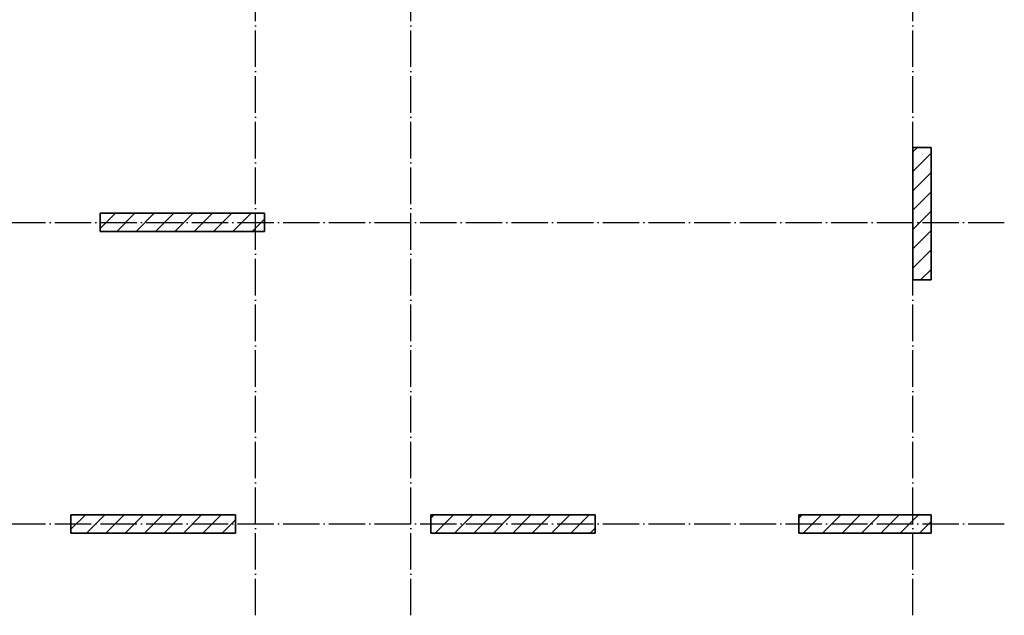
# Model space of a CAD drawing. Header units: millimetres. Extents: x -49773 to 2322955, y -3321 to 58485.
# Tile 229 of 256: x 975410 to 986192, y 29263 to 35782. Entities that reach past the tile are written whole.
import ezdxf

# ---------------------------------------------------------------- set-up
doc = ezdxf.new("R2010")
doc.units = ezdxf.units.MM
doc.linetypes.add('______11', pattern=[500, 400, -50, 0, -50])
doc.linetypes.add('______5', pattern=[1100, 800, -100, 100, -100])
doc.layers.add('Осевая линия_ общее', color=7, linetype='______5', lineweight=13, true_color=0xa0a0a0)

msp = doc.modelspace()

# ---------------------------------------------------------------- linework, layer by layer
at = {"color": 7, "linetype": 'Continuous', "lineweight": 35, "transparency": 33554687}
for p, q in [((985392.2, 34382.9), (985192.2, 34382.9)), ((985192.2, 34382.9), (985192.2, 32932.9)), ((985392.2, 32932.9), (985392.2, 34382.9)), ((978092.2, 33662.9), (976292.2, 33662.9)), ((976292.2, 33662.9), (976292.2, 33462.9)), ((978092.2, 33462.9), (978092.2, 33662.9)), ((976292.2, 33462.9), (978092.2, 33462.9)), ((985192.2, 32932.9), (985392.2, 32932.9)), ((977772.2, 30362.9), (975972.2, 30362.9)), ((975972.2, 30362.9), (975972.2, 30162.9)), ((977772.2, 30162.9), (977772.2, 30362.9)), ((981712.2, 30362.9), (979912.2, 30362.9)), ((979912.2, 30362.9), (979912.2, 30162.9)), ((981712.2, 30162.9), (981712.2, 30362.9)), ((985392.2, 30362.9), (983942.2, 30362.9)), ((983942.2, 30362.9), (983942.2, 30162.9)), ((985392.2, 30162.9), (985392.2, 30362.9)), ((975972.2, 30162.9), (977772.2, 30162.9)), ((979912.2, 30162.9), (981712.2, 30162.9)), ((983942.2, 30162.9), (985392.2, 30162.9))]:
    msp.add_line(p, q, dxfattribs=at)
at = {"color": 253, "linetype": '______11', "lineweight": 18, "true_color": 0xababab, "transparency": 33554687}
for p, q in [((985192.2, 34333.9), (985241.2, 34382.9)), ((985192.2, 33909.6), (985392.2, 34109.6)), ((976292.2, 33494.9), (976460.2, 33662.9)), ((976684.5, 33462.9), (976884.5, 33662.9)), ((977108.8, 33462.9), (977308.8, 33662.9)), ((977533, 33462.9), (977733, 33662.9)), ((985192.2, 33485.4), (985392.2, 33685.4)), ((977957.3, 33462.9), (978092.2, 33597.9)), ((985192.2, 33061.1), (985392.2, 33261.1)), ((975972.2, 30205.1), (976130.1, 30362.9)), ((976354.4, 30162.9), (976554.4, 30362.9)), ((976778.6, 30162.9), (976978.6, 30362.9)), ((977202.9, 30162.9), (977402.9, 30362.9)), ((977627.1, 30162.9), (977772.2, 30308)), ((979912.2, 30326.7), (979948.5, 30362.9)), ((980172.7, 30162.9), (980372.7, 30362.9)), ((980597, 30162.9), (980797, 30362.9)), ((981021.3, 30162.9), (981221.3, 30362.9)), ((981445.5, 30162.9), (981645.5, 30362.9)), ((983991.1, 30162.9), (984191.1, 30362.9)), ((984415.4, 30162.9), (984615.4, 30362.9)), ((984839.6, 30162.9), (985039.6, 30362.9)), ((985263.9, 30162.9), (985392.2, 30291.2))]:
    msp.add_line(p, q, dxfattribs=at)
at = {"color": 253, "linetype": '______5', "lineweight": 18, "true_color": 0xababab, "transparency": 33554687}
for p, q in [((985192.2, 34121.8), (985392.2, 34321.8)), ((985192.2, 33697.5), (985392.2, 33897.5)), ((976472.4, 33462.9), (976672.4, 33662.9)), ((976896.6, 33462.9), (977096.6, 33662.9)), ((977320.9, 33462.9), (977520.9, 33662.9)), ((977745.2, 33462.9), (977945.2, 33662.9)), ((985192.2, 33273.2), (985392.2, 33473.2)), ((985276.2, 32932.9), (985392.2, 33049)), ((976142.2, 30162.9), (976342.2, 30362.9)), ((976566.5, 30162.9), (976766.5, 30362.9)), ((976990.7, 30162.9), (977190.7, 30362.9)), ((977415, 30162.9), (977615, 30362.9)), ((979960.6, 30162.9), (980160.6, 30362.9)), ((980384.9, 30162.9), (980584.9, 30362.9)), ((980809.1, 30162.9), (981009.1, 30362.9)), ((981233.4, 30162.9), (981433.4, 30362.9)), ((983942.2, 30326.2), (983979, 30362.9)), ((984203.2, 30162.9), (984403.2, 30362.9)), ((984627.5, 30162.9), (984827.5, 30362.9)), ((985051.8, 30162.9), (985251.8, 30362.9)), ((981657.6, 30162.9), (981712.2, 30217.5))]:
    msp.add_line(p, q, dxfattribs=at)
at = {"layer": 'Осевая линия_ общее', "color": 253, "linetype": '______11', "lineweight": -3, "true_color": 0xa0a0a0, "transparency": 33554687}
for p, q in [((977992.2, 29262.9), (977992.2, 53302.9)), ((979692.2, 29262.9), (979692.2, 53302.9)), ((985192.2, 29262.9), (985192.2, 53302.9)), ((969292.2, 33562.9), (986192.2, 33562.9)), ((969292.2, 30262.9), (986192.2, 30262.9)), ((977992.2, 29262.9), (977992.2, 29262.9)), ((979692.2, 29262.9), (979692.2, 29262.9)), ((985192.2, 29262.9), (985192.2, 29262.9))]:
    msp.add_line(p, q, dxfattribs=at)

doc.saveas('drawing.dxf')
